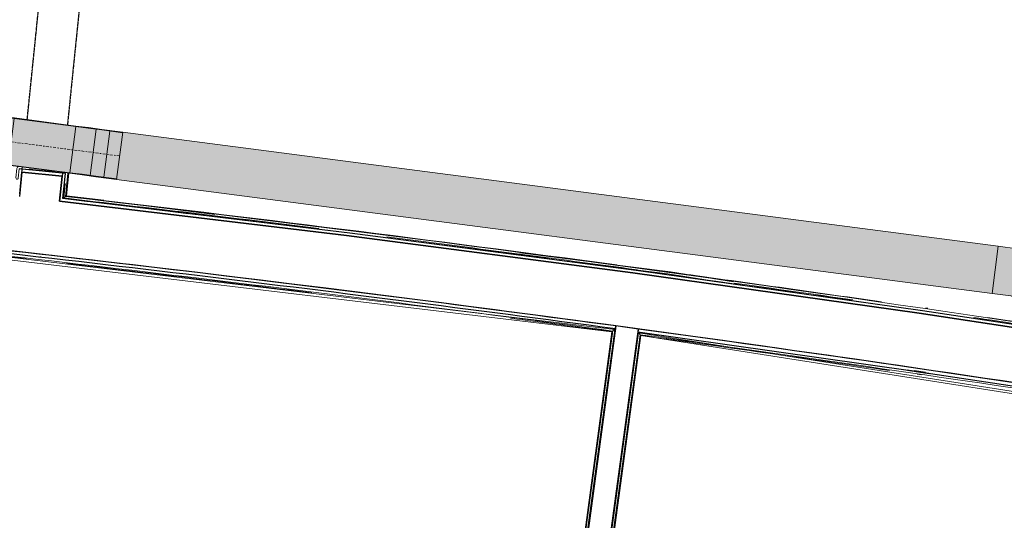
# Model space of a CAD drawing. Header units: millimetres. Extents: x -2845 to 74565, y -36590 to 13748.
# Tile 38 of 82: x 46965 to 51097, y -24837 to -22737. Entities that reach past the tile are written whole.
import ezdxf

# ---------------------------------------------------------------- set-up
doc = ezdxf.new("R2010")
doc.units = ezdxf.units.MM
for name, pattern in [('Centre', [29.999999, 12, -6, 6, -6]), ('Tiret', [2.5, 1.25, -1.25]), ('Tiret_2_', [2.5, 1.25, -1.25])]:
    doc.linetypes.add(name, pattern=pattern)
for name, color, linetype, lineweight in [('A-DOOR', 7, 'Continuous', 25), ('A-FLOR', 7, 'Continuous', 25), ('A-FLOR-HRAL', 7, 'Continuous', 18), ('A-WALL', 7, 'Continuous', 25), ('CHEMIN DE CABLE ELE', 7, 'Continuous', 18), ('I-WALL', 7, 'Continuous', 25), ('Q-SPCQ', 7, 'Continuous', 18)]:
    doc.layers.add(name, color=color, linetype=linetype, lineweight=lineweight)
doc.layers.add('A-DOOR-HDLN', color=5, linetype='Tiret', lineweight=25, true_color=0x0000ff)

# ---------------------------------------------------------------- blocks, each defined once
blk = doc.blocks.new('Ouverture en rectangle - Ouverture en rectangle _150x207_-3507346-2021_015_1111_DCE_1_50_N0 FINI_CFA_DIS')
at = {"layer": 'A-DOOR-HDLN', "linetype": 'Tiret_2_'}
for p, q in [((-750, 85), (534.1, 85)), ((734.2, 85), (750, 85)), ((529.4, -85), (-750, -85)), ((750, -85), (729.5, -85))]:
    blk.add_line(p, q, dxfattribs=at)
blk = doc.blocks.new('B02_DC_STR_rvt-1-2021_015_1111_DCE_1_50_N0 FINI_CFA_DIS')
at = {"layer": 'A-WALL', "flags": 128}
blk.add_lwpolyline([(1160.5, -24548.8), (-34.3, -24343), (-1231.2, -24149.5), (-2429.9, -23968.3), (-3630.5, -23799.5), (-4832.7, -23642.9), (-6036.5, -23498.8)], dxfattribs=at)
at = {"layer": 'A-WALL'}
blk.add_arc((-19463.8, -140716), 117753.7, 79.933278, 84.07524, dxfattribs=at)
at = {"layer": 'I-WALL'}
for p, q in [((-6194.9, -23376.1), (-6205.4, -23479.5)), ((-6025.8, -23393.3), (-6194.9, -23376.1)), ((-6036.5, -23498.8), (-6025.8, -23393.3))]:
    blk.add_line(p, q, dxfattribs=at)
at = {"layer": 'A-DOOR', "color": 5, "lineweight": 25, "true_color": 0x0000ff, "rotation": 264.1756231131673}
blk.add_blockref('Ouverture en rectangle - Ouverture en rectangle _150x207_-3507346-2021_015_1111_DCE_1_50_N0 FINI_CFA_DIS', (-6034.2, -22638.5), dxfattribs=at)
blk = doc.blocks.new('Garde-corps - Garde-corps-508898-2021_015_1111_DCE_1_50_N0 FINI_CFA_DIS')
at = {"layer": 'A-FLOR-HRAL'}
for p, q in [((-6054.5, -23374.8), (-6163, -23363.7)), ((-6011.7, -23478.8), (-6001.7, -23380.5)), ((-6009.8, -23477.3), (-6000, -23380.7)), ((-6008, -23475.8), (-5998.3, -23380.9)), ((-6019.5, -23485.1), (-6013.4, -23425.2)), ((-5496.1, -23550.9), (-6019.5, -23485.1)), ((-5385.4, -23554.2), (-6008, -23475.8)), ((-5851.6, -23493.9), (-6008, -23475.9)), ((-2835.3, -23894.9), (-2862.6, -23890.6)), ((-2601.7, -23931.6), (-2626.3, -23927.7)), ((-2393.4, -23947.4), (-2400.7, -23946.3))]:
    blk.add_line(p, q, dxfattribs=at)
at = {"layer": 'A-FLOR-HRAL', "flags": 128}
for points in [[(-6019.5, -23485.1), (-6019.7, -23485.2), (-6020, -23485.5), (-6020.4, -23485.8), (-6021, -23486.3), (-6021.6, -23486.8), (-6022.2, -23487.2), (-6022.8, -23487.8)], [(-6011.7, -23478.8), (-6015.6, -23482), (-6019.5, -23485.1)], [(-6008, -23475.8), (-6008, -23475.9), (-6008.1, -23475.9), (-6008.3, -23476.1), (-6008.5, -23476.2), (-6008.7, -23476.4), (-6008.9, -23476.6), (-6009.2, -23476.8), (-6009.4, -23477), (-6009.6, -23477.1), (-6009.8, -23477.3)], [(-3208.2, -23836.2), (-3472.3, -23794.7), (-4105.2, -23715.1)], [(-3261.1, -23838.8), (-3484.1, -23803.7), (-3971.4, -23742.5)]]:
    blk.add_lwpolyline(points, dxfattribs=at)
at = {"layer": 'A-FLOR-HRAL'}
for radius, start, end in [(117996.2, 82.935855, 83.459211), (117999.2, 82.934415, 83.457772), (118006.4, 79.92167, 83.454356), (118008.1, 82.322783, 83.453521), (117996.2, 81.758305, 82.805017), (117999.2, 82.280219, 82.794814), (118008.1, 81.77784, 82.226571), (117999.2, 81.836438, 82.080297), (117996.2, 80.580755, 81.627467), (117999.2, 81.412761, 81.587451), (118008.1, 81.131846, 81.559197)]:
    blk.add_arc((-19463.8, -140716), radius, start, end, dxfattribs=at)
blk = doc.blocks.new('Garde-corps - Garde-corps-509925-2021_015_1111_DCE_1_50_N0 FINI_CFA_DIS')
at = {"layer": 'A-FLOR-HRAL'}
for p, q in [((-4428.6, -30182), (-3599.2, -24060.4)), ((-4426.7, -30180.6), (-3597.8, -24062.3)), ((-3877.4, -26047.8), (-3606.8, -24050.4)), ((-3870.3, -26048.8), (-3600.7, -24058.5)), ((-3606.8, -24050.4), (216.4, -24648)), ((-3599.2, -24060.4), (-3584.6, -24062.4)), ((-3597.8, -24062.3), (214.7, -24658.4)), ((-2479.9, -24206.1), (-2389.2, -24219.4)), ((-2478.1, -24209.4), (-2387.5, -24222.7)), ((-2437.6, -24224.3), (-2420, -24226.8))]:
    blk.add_line(p, q, dxfattribs=at)
at = {"layer": 'A-FLOR-HRAL', "flags": 128}
blk.add_lwpolyline([(-3600.7, -24058.5), (-3603.7, -24054.4), (-3606.8, -24050.4)], dxfattribs=at)
at = {"layer": 'A-FLOR-HRAL'}
for radius, start, end in [(117731.1, 80.376571, 82.256375), (117727.7, 81.741823, 82.254731)]:
    blk.add_arc((-19463.8, -140716), radius, start, end, dxfattribs=at)
for points, knots in [([(-3606.8, -24050.4), (-3606.8, -24050.4), (-3606.8, -24050.4), (-3606.8, -24050.4), (-3606.9, -24050.3), (-3606.9, -24050.2), (-3607, -24050.2), (-3607, -24050.1), (-3607.1, -24050), (-3607.2, -24049.9), (-3607.3, -24049.8), (-3607.4, -24049.6), (-3607.5, -24049.5), (-3607.6, -24049.4), (-3607.7, -24049.2), (-3607.8, -24049.1), (-3607.9, -24048.9), (-3608, -24048.8), (-3608.2, -24048.6), (-3608.4, -24048.2), (-3608.8, -24047.7), (-3609.2, -24047.3), (-3609.3, -24047.1)], [0, 0, 0, 0, 0.071429, 0.107143, 0.142857, 0.178571, 0.214286, 0.25, 0.285714, 0.321429, 0.357143, 0.392857, 0.428571, 0.464286, 0.5, 0.535714, 0.571429, 0.607143, 0.642857, 0.714286, 0.857143, 1, 1, 1, 1]), ([(-3597.8, -24062.3), (-3597.8, -24062.3), (-3597.8, -24062.2), (-3597.9, -24062.2), (-3597.9, -24062), (-3598, -24061.9), (-3598.2, -24061.7), (-3598.3, -24061.5), (-3598.5, -24061.3), (-3598.7, -24061.1), (-3598.8, -24060.9), (-3599, -24060.7), (-3599.1, -24060.5), (-3599.2, -24060.4)], [0.075, 0.075, 0.075, 0.075, 0.15, 0.2125, 0.275, 0.35, 0.425, 0.5, 0.6, 0.7, 0.775, 0.85, 1, 1, 1, 1])]:
    blk.add_open_spline(points, degree=3, knots=knots, dxfattribs=at)
blk = doc.blocks.new('Garde-corps - Garde-corps-510088-2021_015_1111_DCE_1_50_N0 FINI_CFA_DIS')
at = {"layer": 'A-FLOR-HRAL'}
for p, q in [((-7307.1, -23617.6), (-3718.7, -24045.9)), ((-7306.1, -23607.1), (-3706.9, -24036.9)), ((-5612.6, -23804.3), (-5569.8, -23809.3)), ((-3718.7, -24045.9), (-4547.6, -30164.2)), ((-3716.8, -24044.5), (-4546.2, -30166.1)), ((-3714.9, -24043), (-4038.2, -26429.7)), ((-3706.9, -24036.9), (-4031.2, -26430.6)), ((-3783.1, -24035.5), (-3716.8, -24044.5))]:
    blk.add_line(p, q, dxfattribs=at)
at = {"layer": 'A-FLOR-HRAL', "flags": 128}
for points in [[(-3718.7, -24045.9), (-3718.7, -24045.9), (-3718.6, -24045.8), (-3718.4, -24045.7), (-3718.2, -24045.5), (-3718, -24045.3), (-3717.8, -24045.2), (-3717.5, -24045), (-3717.3, -24044.8), (-3717, -24044.6), (-3716.8, -24044.5)], [(-3714.9, -24043), (-3710.9, -24039.9), (-3706.9, -24036.9)], [(-3706.9, -24036.9), (-3706.7, -24036.8), (-3706.4, -24036.5), (-3705.9, -24036.2), (-3705.4, -24035.7), (-3704.8, -24035.3), (-3704.1, -24034.8), (-3703.5, -24034.3)]]:
    blk.add_lwpolyline(points, dxfattribs=at)
at = {"layer": 'A-FLOR-HRAL'}
for radius, start, end in [(117727.7, 83.519393, 84.07301), (117731.1, 82.312464, 84.07301), (117727.7, 82.932044, 83.437677), (117727.7, 82.314108, 82.523265)]:
    blk.add_arc((-19463.8, -140716), radius, start, end, dxfattribs=at)
blk = doc.blocks.new('1010_PROTECTION  D_ANGLE - 1010_PROTECTION  D_ANGLE-V12-2021_015_1111_DCE_1_50_N0 FINI_CFA_DIS')
at = {"layer": 'Q-SPCQ'}
for p, q in [((40, 10), (0, 10)), ((0, -40), (0, 0)), ((0, 0), (40, 0))]:
    blk.add_line(p, q, dxfattribs=at)
for centre, radius, start, end in [((0, 0), 10, 90, 107.2018), ((40, 5), 5, 270, 90), ((-5, -40), 5, 284.6726, 0)]:
    blk.add_arc(centre, radius, start, end, dxfattribs=at)
blk = doc.blocks.new('1010_PROTECTION  D_ANGLE - 1010_PROTECTION  D_ANGLE-V13-2021_015_1111_DCE_1_50_N0 FINI_CFA_DIS')
at = {"layer": 'Q-SPCQ'}
for p, q in [((0, 0), (0, 40)), ((40, 0), (0, 0)), ((0, -10), (40, -10))]:
    blk.add_line(p, q, dxfattribs=at)
for centre, radius, start, end in [((-5, 40), 5, 360, 129.622), ((0, 0), 10, 203.0818, 270), ((40, -5), 5, 270, 90)]:
    blk.add_arc(centre, radius, start, end, dxfattribs=at)
blk = doc.blocks.new('B02_ARC_rvt-1-2021_015_1111_DCE_1_50_N0 FINI_CFA_DIS')
at = {"layer": 'A-FLOR'}
for p, q in [((-6114.8, -23733.9), (-6120.1, -23733.3)), ((-2402.4, -24217.4), (-2450.5, -24210.4))]:
    blk.add_line(p, q, dxfattribs=at)
at = {"layer": 'A-WALL'}
for p, q in [((-6012.1, -23382.1), (-6206, -23362.3)), ((-6204.2, -23467.1), (-6194.9, -23376.1)), ((-6194.9, -23376.1), (-6025.8, -23393.3)), ((-6013.3, -23394.6), (-6012.1, -23382.1)), ((-6025.8, -23393.3), (-6035.2, -23486.3)), ((-6022.8, -23487.8), (-6013.3, -23394.6)), ((-6035.2, -23486.3), (-6036.5, -23498.8)), ((-3701.8, -24021.9), (-4536, -30179.4)), ((-4441.9, -30192.2), (-3607.7, -24034.7)), ((-3703.5, -24034.3), (-3701.8, -24021.9)), ((-3607.7, -24034.7), (-3701.8, -24021.9)), ((-3607.7, -24034.7), (-3609.4, -24047.1))]:
    blk.add_line(p, q, dxfattribs=at)
at = {"layer": 'A-WALL', "flags": 128}
for points in [[(-6036.5, -23498.8), (-4832.7, -23642.9), (-3630.5, -23799.5), (-2429.9, -23968.3), (-1231.2, -24149.5), (-34.3, -24343), (1160.5, -24548.8)], [(1174.9, -24538.7), (-20, -24332.8), (-1217, -24139.1), (-2415.9, -23957.8), (-3616.5, -23788.7), (-4818.9, -23632.1), (-6022.8, -23487.8)], [(-3609.4, -24047.1), (-2456.4, -24209.5), (-1305.1, -24383.4), (-155.6, -24568.7), (197, -24627.8)]]:
    blk.add_lwpolyline(points, dxfattribs=at)
at = {"layer": 'A-WALL'}
for radius, start, end in [(117753.7, 82.307532, 84.07524), (117741.2, 82.307532, 84.075214), (117753.7, 79.971797, 82.261307)]:
    blk.add_arc((-19463.8, -140716), radius, start, end, dxfattribs=at)
at = {"layer": 'A-FLOR-HRAL', "lineweight": 18}
for name in ['Garde-corps - Garde-corps-508898-2021_015_1111_DCE_1_50_N0 FINI_CFA_DIS', 'Garde-corps - Garde-corps-510088-2021_015_1111_DCE_1_50_N0 FINI_CFA_DIS', 'Garde-corps - Garde-corps-509925-2021_015_1111_DCE_1_50_N0 FINI_CFA_DIS']:
    blk.add_blockref(name, (0, 0), dxfattribs=at)
at = {"layer": 'Q-SPCQ', "lineweight": 18}
for name, p, rotation in [('1010_PROTECTION  D_ANGLE - 1010_PROTECTION  D_ANGLE-V13-2021_015_1111_DCE_1_50_N0 FINI_CFA_DIS', (-6206, -23362.3), 264.1756231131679), ('1010_PROTECTION  D_ANGLE - 1010_PROTECTION  D_ANGLE-V12-2021_015_1111_DCE_1_50_N0 FINI_CFA_DIS', (-6012.1, -23382.1), 264.1756231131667)]:
    blk.add_blockref(name, p, dxfattribs=dict(at, rotation=rotation))
blk = doc.blocks.new('Chemin de câbles - Courbure - Standard-4698375-2021_015_1111_DCE_1_50_N0 FINI_CFA_DIS')
at = {"layer": 'CHEMIN DE CABLE ELE', "true_color": 0x71cc51}
blk.add_hatch(color=93, dxfattribs=at).paths.add_polyline_path([(-84.6, 100), (-84.6, -100), (7.7, -99.8), (87.7, -97.3), (81.5, 102.6), (-4.6, 100), (-47, 100)])
at = {"layer": 'CHEMIN DE CABLE ELE', "color": 8, "true_color": 0x808080}
for p, q in [((-84.6, -100), (-84.6, 100)), ((-84.6, 100), (-4.6, 100)), ((81.5, 102.6), (1.5, 100.1)), ((87.7, -97.3), (81.5, 102.6)), ((-4.6, -100), (-84.6, -100)), ((7.7, -99.8), (87.7, -97.3))]:
    blk.add_line(p, q, dxfattribs=at)
for radius in [200, 400]:
    blk.add_arc((-4.6, 300), radius, 270, 271.7663, dxfattribs=at)
blk = doc.blocks.new('TPFI-dévoiement de chemin de cable version 3 - Dévoiement de chemin de cable angle arrondi-6395235-2021_015_1111_DCE_1_50_N0 FINI_CFA_DIS')
at = {"layer": 'CHEMIN DE CABLE ELE', "linetype": 'Centre', "true_color": 0x71cc51}
for points in [[(-329, 100), (-329, 97.5), (-240.6, 97.5), (-240.9, 100), (-309.8, 100)], [(-329, 97.5), (-329, -97.5), (-274.2, -97.5), (-274.2, 97.5), (-328.7, 97.5)], [(-274.2, 97.5), (-273.9, -97.5), (-216.7, -97.5), (-216.7, 97.5), (-266.5, 97.5)], [(-240.6, 100), (-240.6, 97.5), (-183.1, 97.5), (-183.5, 100)], [(-216.7, 97.5), (-216.7, -97.5), (-130.1, -97.5), (-130.1, 97.5), (-202.3, 97.5)], [(-183.1, 100), (-182.8, 97.5), (-130.1, 97.5), (-130.4, 100), (-171, 100)], [(-130.1, 100), (-129.8, 97.5), (130.1, 97.5), (129.8, 100), (-110.9, 100)], [(-130.1, 97.5), (-130.1, -97.5), (130.1, -97.5), (130.1, 97.5), (-129.8, 97.5)], [(130.1, 100), (130.4, 97.5), (183.1, 97.5), (182.8, 100), (142.6, 100)], [(130.1, 97.5), (130.1, -97.5), (216.7, -97.5), (216.7, 97.5), (130.4, 97.5)], [(183.1, 100), (183.5, 97.5), (240.6, 97.5), (240.6, 100), (190.2, 100)], [(216.7, 97.5), (216.7, -97.5), (274.2, -97.5), (273.9, 97.5), (221.4, 97.5)], [(240.6, 100), (240.6, 97.5), (329, 97.5), (328.7, 100), (242.7, 100)], [(274.2, 97.5), (274.2, -97.5), (329, -97.5), (329, 97.5), (282.8, 97.5)], [(-329, -97.5), (-328.7, -100), (-240.6, -100), (-240.6, -97.5), (-297, -97.5)], [(-240.6, -97.5), (-240.6, -100), (-183.1, -100), (-183.5, -97.5)], [(-183.1, -97.5), (-182.8, -100), (-130.1, -100), (-130.4, -97.5), (-171.3, -97.5)], [(-130.1, -97.5), (-129.8, -100), (130.1, -100), (129.8, -97.5), (-110.9, -97.5)], [(130.1, -97.5), (130.4, -100), (183.1, -100), (182.8, -97.5), (144.1, -97.5)], [(183.1, -97.5), (183.5, -100), (240.6, -100), (240.6, -97.5), (202.3, -97.5)], [(240.6, -97.5), (240.9, -100), (329, -100), (329, -97.5), (266.2, -97.5)]]:
    blk.add_hatch(color=93, dxfattribs=at).paths.add_polyline_path(points)
h = blk.add_hatch(color=93, dxfattribs=at)
h.paths.add_polyline_path([(-274.2, 97.5), (-275, 7.2), (-274.2, 1), (-274.2, 96.5)])
h.paths.add_polyline_path([(-240.6, 100), (-259.8, 97.5), (-240.6, 97.5)])
at = {"layer": 'CHEMIN DE CABLE ELE', "color": 8, "true_color": 0x808080}
for p, q in [((-329, 97.5), (-329, 100)), ((-240.6, 100), (-329, 100)), ((-240.6, 97.5), (-329, 97.5)), ((-274.2, -97.5), (-274.2, 97.5)), ((-274.2, 97.5), (-274.2, -97.5)), ((-240.6, 97.5), (-240.6, 100)), ((-183.1, 100), (-240.6, 100)), ((-240.6, 100), (-240.6, 97.5)), ((-183.1, 97.5), (-240.6, 97.5)), ((-216.7, -97.5), (-216.7, 97.5)), ((-216.7, 97.5), (-216.7, -97.5)), ((-183.1, 97.5), (-183.1, 100)), ((-183.1, 100), (-130.1, 100)), ((-183.1, 100), (-183.1, 97.5)), ((-183.1, 97.5), (-130.1, 97.5)), ((-130.1, 97.5), (-130.1, 100)), ((130.1, 100), (-130.1, 100)), ((-130.1, 100), (-130.1, 97.5)), ((-130.1, -97.5), (-130.1, 97.5)), ((130.1, 97.5), (-130.1, 97.5)), ((-130.1, 97.5), (-130.1, -97.5)), ((130.1, 97.5), (130.1, 100)), ((130.1, 100), (183.1, 100)), ((130.1, 100), (130.1, 97.5)), ((130.1, -97.5), (130.1, 97.5)), ((130.1, 97.5), (183.1, 97.5)), ((130.1, 97.5), (130.1, -97.5)), ((183.1, 97.5), (183.1, 100)), ((183.1, 100), (240.6, 100)), ((183.1, 100), (183.1, 97.5)), ((240.6, 97.5), (183.1, 97.5)), ((216.7, -97.5), (216.7, 97.5)), ((216.7, 97.5), (216.7, -97.5)), ((240.6, 97.5), (240.6, 100)), ((329, 100), (240.6, 100)), ((240.6, 100), (240.6, 97.5)), ((329, 97.5), (240.6, 97.5)), ((274.2, -97.5), (274.2, 97.5)), ((274.2, 97.5), (274.2, -97.5)), ((329, 100), (329, 97.5)), ((-329, -100), (-329, -97.5)), ((-240.6, -97.5), (-329, -97.5)), ((-329, -100), (-240.6, -100)), ((-240.6, -100), (-240.6, -97.5)), ((-183.1, -97.5), (-240.6, -97.5)), ((-240.6, -97.5), (-240.6, -100)), ((-240.6, -100), (-183.1, -100)), ((-183.1, -100), (-183.1, -97.5)), ((-183.1, -97.5), (-130.1, -97.5)), ((-183.1, -97.5), (-183.1, -100)), ((-130.1, -100), (-183.1, -100)), ((-130.1, -100), (-130.1, -97.5)), ((130.1, -97.5), (-130.1, -97.5)), ((-130.1, -97.5), (-130.1, -100)), ((-130.1, -100), (130.1, -100)), ((130.1, -100), (130.1, -97.5)), ((130.1, -97.5), (183.1, -97.5)), ((130.1, -97.5), (130.1, -100)), ((183.1, -100), (130.1, -100)), ((183.1, -100), (183.1, -97.5)), ((240.6, -97.5), (183.1, -97.5)), ((183.1, -97.5), (183.1, -100)), ((240.6, -100), (183.1, -100)), ((240.6, -100), (240.6, -97.5)), ((329, -97.5), (240.6, -97.5)), ((240.6, -97.5), (240.6, -100)), ((240.6, -100), (329, -100)), ((329, -97.5), (329, -100))]:
    blk.add_line(p, q, dxfattribs=at)
at = {"layer": 'CHEMIN DE CABLE ELE', "color": 8, "linetype": 'Centre', "true_color": 0x808080}
blk.add_line((-329, 0.9), (329, 0.9), dxfattribs=at)
blk = doc.blocks.new('B02_ELE_rvt-1-2021_015_1111_DCE_1_50_N0 FINI_CFA_DIS')
at = {"layer": 'CHEMIN DE CABLE ELE', "lineweight": 5, "true_color": 0x71cc51}
blk.add_hatch(color=93, dxfattribs=at).paths.add_polyline_path([(-2123.6, -23885.8), (-2097.7, -23687.5), (-5771.4, -23208.8), (-5797.2, -23407.2), (-2194.8, -23876.6)])
at = {"layer": 'CHEMIN DE CABLE ELE', "color": 8, "true_color": 0x808080}
for p, q in [((-5797.2, -23407.2), (-5771.4, -23208.8)), ((-5771.4, -23208.8), (-2097.7, -23687.5)), ((-5797.2, -23407.2), (-2123.6, -23885.8)), ((-2097.7, -23687.5), (-2123.6, -23885.8))]:
    blk.add_line(p, q, dxfattribs=at)
at = {"layer": 'CHEMIN DE CABLE ELE', "lineweight": 18}
for name, p, rotation in [('TPFI-dévoiement de chemin de cable version 3 - Dévoiement de chemin de cable angle arrondi-6395235-2021_015_1111_DCE_1_50_N0 FINI_CFA_DIS', (-6110.5, -23265.5), 172.5760484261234), ('Chemin de câbles - Courbure - Standard-4698375-2021_015_1111_DCE_1_50_N0 FINI_CFA_DIS', (-2026.7, -23797.6), 170.8097895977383)]:
    blk.add_blockref(name, p, dxfattribs=dict(at, rotation=rotation))

msp = doc.modelspace()

# ---------------------------------------------------------------- block references
at = {"lineweight": 5}
for name in ['B02_DC_STR_rvt-1-2021_015_1111_DCE_1_50_N0 FINI_CFA_DIS', 'B02_ARC_rvt-1-2021_015_1111_DCE_1_50_N0 FINI_CFA_DIS']:
    msp.add_blockref(name, (53169.3, 0), dxfattribs=at)

# ---------------------------------------------------------------- next in the draw order: block references
msp.add_blockref('B02_ELE_rvt-1-2021_015_1111_DCE_1_50_N0 FINI_CFA_DIS', (53169.3, 0), dxfattribs=at)

doc.saveas('drawing.dxf')
